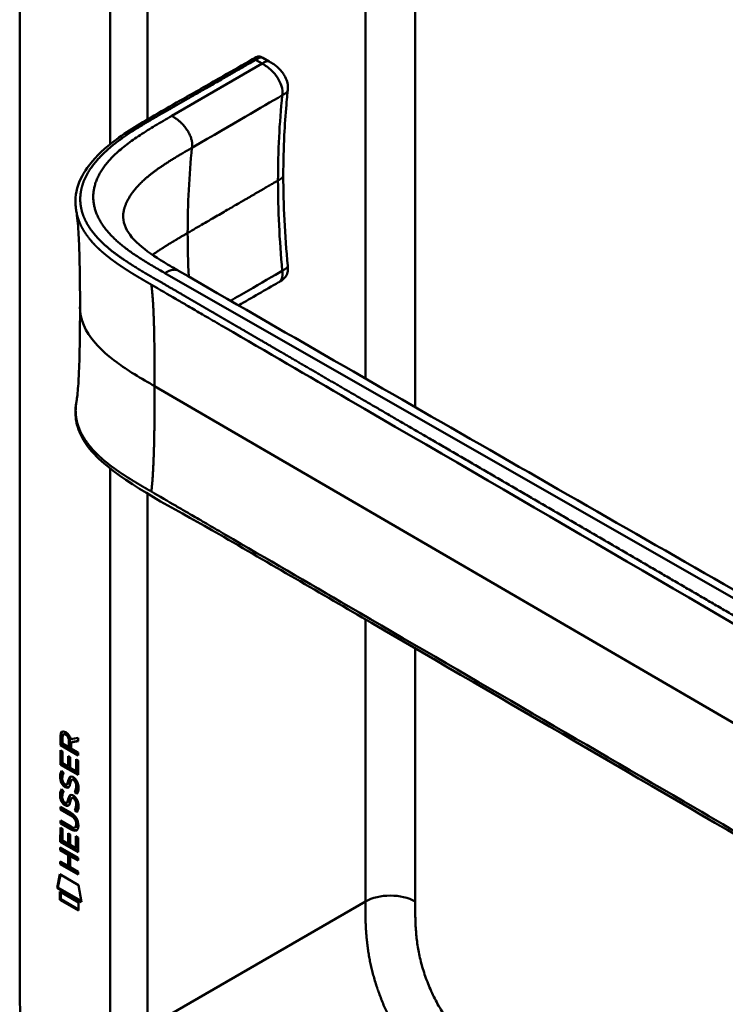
# Model space of a CAD drawing. Header units: millimetres. Extents: x 20 to 833, y 20 to 574.
# Tile 3 of 23: x 170 to 202, y 95 to 140. Entities that reach past the tile are written whole.
import ezdxf

# ---------------------------------------------------------------- set-up
doc = ezdxf.new("R2010")
doc.units = ezdxf.units.MM
doc.header["$LTSCALE"] = 2
doc.layers.add('Sichtbare Kanten(DIN)', color=7, linetype='Continuous', lineweight=50)
doc.layers.add('Sichtbare tangentiale Kanten(DIN)', color=7, linetype='Continuous', lineweight=50)

msp = doc.modelspace()

# ---------------------------------------------------------------- linework, layer by layer
at = {"layer": 'Sichtbare Kanten(DIN)'}
for p, q in [((170.006, 96.487), (170.006, 159.009)), ((181.053, 138.497), (181.334, 138.335)), ((181.334, 138.335), (181.334, 138.335)), ((182.178, 137.024), (182.178, 137.024)), ((181.977, 133.152), (181.977, 133.152)), ((181.762, 128.298), (181.762, 128.298)), ((178.775, 126.563), (178.775, 126.563)), ((171.854, 107.272), (171.855, 107.701)), ((171.855, 107.701), (171.897, 107.725)), ((171.897, 107.297), (171.897, 107.725)), ((171.953, 107.63), (171.953, 107.34)), ((171.998, 107.755), (172.041, 107.78)), ((172.241, 107.173), (172.241, 107.463)), ((172.283, 107.198), (172.284, 107.488)), ((172.325, 107.533), (172.663, 107.595)), ((172.663, 107.454), (172.34, 107.394)), ((172.34, 107.394), (172.383, 107.418)), ((172.34, 107.394), (172.34, 107.116)), ((172.663, 107.47), (172.383, 107.418)), ((172.663, 107.595), (172.663, 107.454)), ((171.854, 107.272), (171.897, 107.297)), ((172.663, 106.805), (171.854, 107.272)), ((171.854, 106.381), (171.854, 107.035)), ((171.854, 107.035), (171.953, 106.978)), ((171.896, 106.405), (171.896, 107.011)), ((172.663, 106.854), (171.897, 107.297)), ((171.953, 106.978), (171.952, 106.447)), ((171.953, 107.34), (172.241, 107.173)), ((172.241, 107.173), (172.283, 107.198)), ((172.34, 107.116), (172.663, 106.929)), ((172.663, 106.929), (172.663, 106.805)), ((172.205, 106.301), (172.206, 106.773)), ((172.206, 106.773), (172.304, 106.716)), ((172.248, 106.325), (172.248, 106.749)), ((172.304, 106.716), (172.304, 106.244)), ((172.564, 106.094), (172.564, 106.631)), ((172.564, 106.631), (172.663, 106.574)), ((172.606, 106.118), (172.606, 106.607)), ((172.663, 106.574), (172.662, 105.913)), ((171.854, 106.381), (171.896, 106.405)), ((172.662, 105.913), (171.854, 106.381)), ((172.662, 105.962), (171.896, 106.405)), ((171.902, 106.1), (171.998, 106.012)), ((171.952, 106.447), (172.205, 106.301)), ((172.205, 106.301), (172.248, 106.325)), ((172.304, 106.244), (172.564, 106.094)), ((172.564, 106.094), (172.606, 106.118)), ((171.958, 105.633), (171.96, 105.626)), ((172.374, 105.698), (172.416, 105.723)), ((172.448, 105.686), (172.444, 105.688)), ((172.448, 105.686), (172.49, 105.711)), ((172.49, 105.711), (172.487, 105.713)), ((171.902, 105.269), (171.997, 105.181)), ((172.14, 105.479), (172.182, 105.504)), ((172.142, 105.481), (172.185, 105.506)), ((172.151, 105.49), (172.154, 105.493)), ((172.194, 105.514), (172.197, 105.518)), ((172.502, 105.138), (172.544, 105.162)), ((171.957, 104.802), (171.959, 104.795)), ((172.193, 104.683), (172.196, 104.687)), ((172.373, 104.867), (172.416, 104.891)), ((172.447, 104.855), (172.444, 104.857)), ((172.447, 104.855), (172.49, 104.879)), ((172.49, 104.879), (172.486, 104.881)), ((171.852, 104.348), (171.852, 104.471)), ((171.852, 104.471), (172.318, 104.202)), ((171.852, 104.348), (171.895, 104.372)), ((172.324, 104.075), (171.852, 104.348)), ((171.895, 104.372), (171.895, 104.446)), ((172.367, 104.099), (171.895, 104.372)), ((172.139, 104.648), (172.182, 104.673)), ((172.142, 104.65), (172.184, 104.674)), ((172.151, 104.658), (172.154, 104.662)), ((172.501, 104.307), (172.544, 104.331)), ((171.852, 103.716), (171.852, 103.839)), ((171.852, 103.839), (172.324, 103.566)), ((171.894, 103.741), (171.894, 103.815)), ((171.851, 102.875), (171.852, 103.53)), ((171.852, 103.716), (171.894, 103.741)), ((172.317, 103.447), (171.852, 103.716)), ((171.852, 103.53), (171.95, 103.473)), ((172.36, 103.472), (171.894, 103.741)), ((171.894, 102.9), (171.894, 103.505)), ((171.95, 103.473), (171.95, 102.942)), ((172.519, 103.526), (172.561, 103.55)), ((172.573, 103.675), (172.573, 103.678)), ((172.616, 103.699), (172.616, 103.702)), ((171.851, 102.875), (171.894, 102.9)), ((172.66, 102.457), (171.894, 102.9)), ((171.95, 102.942), (172.203, 102.795)), ((172.203, 102.795), (172.203, 103.268)), ((172.203, 103.268), (172.302, 103.211)), ((172.245, 102.82), (172.246, 103.243)), ((172.302, 103.211), (172.301, 102.738)), ((172.561, 102.588), (172.562, 103.126)), ((172.562, 103.126), (172.66, 103.069)), ((172.604, 102.613), (172.604, 103.101)), ((172.66, 103.069), (172.66, 102.408)), ((172.66, 102.408), (171.851, 102.875)), ((171.851, 102.494), (171.851, 102.617)), ((171.851, 102.617), (172.659, 102.149)), ((171.851, 102.494), (171.893, 102.518)), ((172.202, 102.29), (171.851, 102.494)), ((171.893, 102.518), (171.893, 102.592)), ((172.245, 102.315), (171.893, 102.518)), ((172.203, 102.795), (172.245, 102.82)), ((172.301, 102.738), (172.561, 102.588)), ((172.561, 102.588), (172.604, 102.613)), ((172.202, 102.29), (172.245, 102.315)), ((172.202, 101.782), (172.202, 102.29)), ((172.244, 101.806), (172.245, 102.315)), ((172.303, 102.232), (172.345, 102.256)), ((172.303, 102.232), (172.303, 101.723)), ((172.659, 102.026), (172.303, 102.232)), ((172.659, 102.075), (172.345, 102.256)), ((172.659, 102.149), (172.659, 102.026)), ((171.85, 101.862), (171.85, 101.985)), ((171.85, 101.985), (172.202, 101.782)), ((171.85, 101.862), (171.893, 101.886)), ((172.659, 101.394), (171.85, 101.862)), ((171.893, 101.886), (171.893, 101.961)), ((172.659, 101.443), (171.893, 101.886)), ((172.202, 101.782), (172.244, 101.806)), ((172.303, 101.723), (172.659, 101.517)), ((171.7, 100.78), (171.83, 101.402)), ((171.742, 100.805), (171.863, 101.383)), ((171.83, 101.402), (172.68, 100.91)), ((172.659, 101.517), (172.659, 101.394)), ((171.7, 100.78), (171.742, 100.805)), ((172.807, 100.14), (171.7, 100.78)), ((172.798, 100.194), (171.742, 100.805)), ((172.68, 100.91), (172.807, 100.14)), ((171.83, 100.239), (171.83, 100.612)), ((171.83, 100.612), (172.678, 100.122)), ((171.83, 100.239), (171.872, 100.264)), ((172.677, 99.749), (171.83, 100.239)), ((171.872, 100.264), (171.872, 100.587)), ((172.677, 99.798), (171.872, 100.264)), ((172.678, 100.122), (172.677, 99.749))]:
    msp.add_line(p, q, dxfattribs=at)
for centre, major_axis, ratio, start_param, end_param in [((171.893, 107.386), (-0.033, -0.522), 0.855294, 1.909162, 2.739969), ((172.287, 107.185), (-0.285, 0.572), 0.301873, 5.854438, 6.827182), ((172.329, 107.209), (-0.285, 0.572), 0.301873, 5.854438, 6.301654), ((172.316, 106.442), (0.278, 0.917), 0.281235, 2.669751, 2.730711), ((172.169, 105.771), (0.059, 0.299), 0.72217, 2.211263, 2.671556), ((172.261, 105.243), (0.145, 0.462), 0.615043, 5.609575, 6.130963), ((172.304, 105.268), (0.145, 0.462), 0.615043, 5.609575, 6.130963), ((172.135, 105.507), (0.0248, 0.0325), 0.583914, 4.30859, 4.616668), ((172.177, 105.532), (0.0248, 0.0325), 0.583914, 4.30859, 4.616668), ((172.34, 105.678), (-0.304, -0.982), 0.270347, 5.832144, 5.891285), ((172.17, 104.941), (-0.062, -0.301), 0.723088, 5.361516, 5.819347), ((172.176, 104.7), (-0.0248, -0.0325), 0.583914, 1.166997, 1.475075), ((172.261, 104.412), (-0.145, -0.462), 0.615351, 2.467235, 2.988928), ((172.303, 104.437), (-0.145, -0.462), 0.615351, 2.467235, 2.988928), ((172.134, 104.676), (-0.0248, -0.0325), 0.583914, 1.166997, 1.475075), ((171.237, 103.299), (1.39, 0.562), 0.642557, 6.029314, 6.747778), ((171.238, 105.599), (1.354, -2.201), 0.216413, 5.902022, 6.620361), ((165.945, 113.98), (6.576, -10.453), 0.079405, 6.133619, 6.408552), ((171.281, 105.624), (1.354, -2.201), 0.216413, 5.902022, 6.233391), ((165.988, 114.004), (6.576, -10.453), 0.079405, 6.280171, 6.408552)]:
    msp.add_ellipse(centre, major_axis=major_axis, ratio=ratio, start_param=start_param, end_param=end_param, dxfattribs=at)
for points, knots in [([(177.47, 136.653), (178.062, 136.992), (178.653, 137.33), (179.688, 137.925), (180.128, 138.169), (180.614, 138.458), (180.656, 138.483), (180.739, 138.524), (180.78, 138.542), (180.839, 138.553), (180.852, 138.555), (180.879, 138.556), (180.892, 138.556), (180.915, 138.553), (180.926, 138.551), (180.957, 138.544), (180.976, 138.537), (181.004, 138.524), (181.014, 138.519), (181.032, 138.509), (181.041, 138.504), (181.049, 138.5)], [0, 0, 0, 0, 0.625, 0.625, 1.093751, 1.093751, 1.137709, 1.137709, 1.177508, 1.177508, 1.189463, 1.189463, 1.19958, 1.19958, 1.208245, 1.208245, 1.223058, 1.223058, 1.231758, 1.231758, 1.240094, 1.240094, 1.240094, 1.240094]), ([(181.334, 138.335), (181.401, 138.296), (181.476, 138.254), (181.646, 138.135), (181.743, 138.052), (181.878, 137.904), (181.923, 137.849), (181.999, 137.741), (182.032, 137.689), (182.11, 137.542), (182.149, 137.441), (182.186, 137.26), (182.19, 137.177), (182.184, 137.075), (182.181, 137.048), (182.178, 137.024)], [0, 0, 0, 0, 0.0728477, 0.0728477, 0.1735958, 0.1735958, 0.2277228, 0.2277228, 0.2733175, 0.2733175, 0.3525768, 0.3525768, 0.4180016, 0.4180016, 0.4421266, 0.4421266, 0.4421266, 0.4421266]), ([(182.178, 137.024), (182.177, 137.008), (182.175, 136.99), (182.168, 136.923), (182.162, 136.873), (182.142, 136.672), (182.128, 136.52), (182.074, 135.91), (182.043, 135.447), (181.992, 134.379), (181.977, 133.77), (181.977, 133.152)], [0, 0, 0, 0, 0.016447, 0.016447, 0.065766, 0.065766, 0.213728, 0.213728, 0.657695, 0.657695, 1.226062, 1.226062, 1.226062, 1.226062]), ([(172.582, 131.499), (172.581, 131.499), (172.581, 131.5), (172.581, 131.501), (172.581, 131.501), (172.581, 131.502), (172.581, 131.503), (172.581, 131.504), (172.58, 131.505), (172.58, 131.506), (172.58, 131.507), (172.58, 131.51), (172.579, 131.511), (172.579, 131.515), (172.578, 131.517), (172.577, 131.524), (172.576, 131.528), (172.574, 131.542), (172.572, 131.552), (172.567, 131.587), (172.563, 131.611), (172.55, 131.707), (172.544, 131.775), (172.531, 132.045), (172.548, 132.239), (172.666, 132.804), (172.836, 133.166), (173.358, 133.905), (173.742, 134.279), (174.756, 135.076), (175.43, 135.482), (176.565, 136.136), (177.018, 136.394), (177.47, 136.653)], [0, 0, 0, 0, 0.000811, 0.000811, 0.001164, 0.001164, 0.001725, 0.001725, 0.002287, 0.002287, 0.00301, 0.00301, 0.00411, 0.00411, 0.006037, 0.006037, 0.009935, 0.009935, 0.019181, 0.019181, 0.045528, 0.045528, 0.124539, 0.124539, 0.362119, 0.362119, 0.828618, 0.828618, 1.381321, 1.381321, 2.105986, 2.105986, 2.583323, 2.583323, 2.583323, 2.583323]), ([(172.746, 127.178), (172.746, 127.949), (172.74, 128.723), (172.709, 129.856), (172.695, 130.232), (172.662, 130.765), (172.649, 130.94), (172.618, 131.261), (172.598, 131.409), (172.582, 131.499)], [0, 0, 0, 0, 0.721462, 0.721462, 1.084282, 1.084282, 1.269036, 1.269036, 1.460353, 1.460353, 1.460353, 1.460353]), ([(174.71, 131.429), (174.71, 131.429), (174.71, 131.428), (174.71, 131.426), (174.71, 131.423), (174.708, 131.409), (174.707, 131.396), (174.703, 131.341), (174.703, 131.292), (174.714, 131.093), (174.753, 130.933), (174.954, 130.486), (175.2, 130.195), (175.878, 129.636), (176.289, 129.371), (176.885, 129.017), (177.051, 128.921), (177.218, 128.824)], [0.012074, 0.012074, 0.012074, 0.012074, 0.016639, 0.016639, 0.029748, 0.029748, 0.061163, 0.061163, 0.154085, 0.154085, 0.433461, 0.433461, 0.961128, 0.961128, 1.437945, 1.437945, 1.615568, 1.615568, 1.615568, 1.615568]), ([(182.179, 129.049), (182.184, 128.991), (182.189, 128.929), (182.184, 128.787), (182.168, 128.707), (182.118, 128.602), (182.1, 128.572), (182.061, 128.52), (182.042, 128.498), (182.003, 128.46), (181.983, 128.442), (181.945, 128.412), (181.927, 128.399), (181.892, 128.375), (181.876, 128.365), (181.832, 128.338), (181.805, 128.322), (181.775, 128.305), (181.768, 128.302), (181.762, 128.298)], [0.000002, 0.000002, 0.000002, 0.000002, 0.051039, 0.051039, 0.1177778, 0.1177778, 0.1468662, 0.1468662, 0.1694901, 0.1694901, 0.1892221, 0.1892221, 0.206227, 0.206227, 0.2207159, 0.2207159, 0.2459538, 0.2459538, 0.2531036, 0.2531036, 0.2531036, 0.2531036]), ([(177.218, 128.824), (186.611, 123.391), (196.071, 117.969), (206.577, 111.953), (207.616, 111.357), (208.656, 110.762)], [0, 0, 0, 0, 10.000141, 10.000141, 11.098049, 11.098049, 11.098049, 11.098049]), ([(172.582, 122.856), (172.592, 122.912), (172.604, 122.994), (172.629, 123.202), (172.642, 123.337), (172.676, 123.761), (172.691, 124.07), (172.738, 125.287), (172.746, 126.236), (172.746, 127.178)], [0, 0, 0, 0, 0.122295, 0.122295, 0.275228, 0.275228, 0.580876, 0.580876, 1.461016, 1.461016, 1.461016, 1.461016]), ([(214.475, 96.348), (213.084, 96.986), (211.874, 97.745), (208.572, 99.669), (206.519, 100.864), (198.306, 105.646), (192.147, 109.233), (183.678, 114.165), (181.368, 115.51), (177.326, 117.864), (175.415, 118.788), (173.63, 120.231), (173.326, 120.531), (172.914, 121.087), (172.775, 121.338), (172.605, 121.806), (172.558, 122.022), (172.537, 122.344), (172.536, 122.446), (172.548, 122.629), (172.557, 122.707), (172.573, 122.806), (172.575, 122.815), (172.577, 122.829), (172.578, 122.833), (172.579, 122.841), (172.58, 122.843), (172.58, 122.847), (172.581, 122.849), (172.581, 122.851), (172.581, 122.852), (172.581, 122.852), (172.581, 122.853), (172.581, 122.854), (172.582, 122.854), (172.582, 122.855), (172.582, 122.856), (172.582, 122.856)], [0, 0, 0, 0, 1.330879, 1.330879, 3.517902, 3.517902, 10.078968, 10.078968, 12.539368, 12.539368, 14.385097, 14.385097, 14.827131, 14.827131, 15.157869, 15.157869, 15.425993, 15.425993, 15.548214, 15.548214, 15.639932, 15.639932, 15.648432, 15.648432, 15.652584, 15.652584, 15.654666, 15.654666, 15.655832, 15.655832, 15.656235, 15.656235, 15.656577, 15.656577, 15.657146, 15.657146, 15.657775, 15.657775, 15.657775, 15.657775]), ([(172.573, 103.678), (172.573, 103.693), (172.573, 103.709), (172.568, 103.756), (172.562, 103.788), (172.541, 103.849), (172.528, 103.877), (172.494, 103.931), (172.474, 103.956), (172.412, 104.018), (172.367, 104.05), (172.324, 104.075)], [0, 0, 0, 0, 0.0140042, 0.0140042, 0.0408947, 0.0408947, 0.0643904, 0.0643904, 0.0888755, 0.0888755, 0.1341356, 0.1341356, 0.1341356, 0.1341356]), ([(172.616, 103.702), (172.616, 103.718), (172.615, 103.733), (172.611, 103.78), (172.604, 103.812), (172.583, 103.874), (172.57, 103.901), (172.536, 103.956), (172.516, 103.98), (172.455, 104.043), (172.409, 104.075), (172.367, 104.099)], [0, 0, 0, 0, 0.0140042, 0.0140042, 0.0408947, 0.0408947, 0.0643904, 0.0643904, 0.0888755, 0.0888755, 0.1341356, 0.1341356, 0.1341356, 0.1341356]), ([(170.006, 96.487), (170.006, 96.302), (170.006, 95.929), (170.016, 95.449), (170.04, 94.959), (170.071, 94.557), (170.13, 94.041), (170.195, 93.619), (170.299, 93.079), (170.403, 92.639), (170.56, 92.081), (170.706, 91.629), (170.915, 91.06), (171.103, 90.603), (171.363, 90.033), (171.59, 89.58), (171.897, 89.021), (172.159, 88.58), (172.506, 88.043), (172.799, 87.624), (173.18, 87.119), (173.496, 86.73), (173.903, 86.265), (174.236, 85.912), (174.66, 85.495), (175.004, 85.182), (175.437, 84.816), (175.785, 84.543), (176.221, 84.225), (176.569, 83.989), (177.001, 83.713), (177.43, 83.454), (177.768, 83.258), (177.937, 83.161)], [0.0000022, 0.0000022, 0.0000022, 0.0000022, 0.0416666, 0.0833331, 0.1041664, 0.145833, 0.1666663, 0.2083328, 0.2291661, 0.2708327, 0.291666, 0.3333326, 0.3541658, 0.3958324, 0.4166657, 0.4583323, 0.4791656, 0.5208321, 0.5416654, 0.583332, 0.6041653, 0.6458318, 0.6666651, 0.7083317, 0.729165, 0.7708315, 0.7916648, 0.8333314, 0.8541647, 0.8958313, 0.9166645, 0.9583311, 0.9999977, 0.9999977, 0.9999977, 0.9999977])]:
    msp.add_open_spline(points, degree=3, knots=knots, dxfattribs=at)
for points in [[(181.051, 138.498), (181.051, 138.498), (181.052, 138.498), (181.053, 138.497)], [(181.977, 133.152), (181.977, 131.821), (182.051, 130.44), (182.179, 129.049)], [(181.762, 128.298), (181.157, 127.948), (180.552, 127.597), (179.949, 127.246)], [(171.855, 107.701), (171.859, 107.843), (171.924, 107.956), (172.098, 107.856)], [(171.897, 107.725), (171.899, 107.794), (171.915, 107.855), (171.951, 107.89)], [(172.241, 107.463), (172.241, 107.552), (172.217, 107.673), (172.099, 107.741)], [(172.284, 107.488), (172.284, 107.577), (172.259, 107.697), (172.142, 107.765)], [(171.845, 105.912), (171.85, 105.955), (171.862, 106.016), (171.882, 106.061)], [(171.882, 106.061), (171.888, 106.074), (171.902, 106.1), (171.902, 106.1)], [(171.888, 105.937), (171.893, 105.978), (171.904, 106.037), (171.923, 106.081)], [(171.867, 105.638), (171.842, 105.731), (171.833, 105.812), (171.845, 105.912)], [(172.025, 105.396), (171.962, 105.443), (171.897, 105.528), (171.867, 105.638)], [(171.91, 105.662), (171.884, 105.755), (171.876, 105.836), (171.888, 105.937)], [(172.068, 105.42), (172.005, 105.467), (171.94, 105.552), (171.91, 105.662)], [(171.954, 105.886), (171.936, 105.814), (171.934, 105.741), (171.951, 105.661)], [(171.998, 106.012), (171.998, 106.012), (171.964, 105.925), (171.954, 105.886)], [(172.154, 105.493), (172.174, 105.518), (172.19, 105.562), (172.205, 105.633)], [(172.197, 105.518), (172.216, 105.542), (172.232, 105.587), (172.248, 105.658)], [(172.205, 105.633), (172.229, 105.74), (172.258, 105.792), (172.298, 105.824)], [(172.248, 105.658), (172.269, 105.754), (172.295, 105.806), (172.329, 105.838)], [(172.298, 105.824), (172.324, 105.844), (172.361, 105.847), (172.412, 105.825)], [(172.315, 105.586), (172.313, 105.577), (172.302, 105.529), (172.301, 105.529)], [(172.368, 105.694), (172.348, 105.677), (172.331, 105.641), (172.315, 105.586)], [(172.444, 105.688), (172.41, 105.708), (172.389, 105.71), (172.368, 105.694)], [(172.412, 105.825), (172.493, 105.791), (172.573, 105.712), (172.628, 105.577)], [(172.487, 105.713), (172.456, 105.731), (172.436, 105.734), (172.416, 105.723)], [(172.605, 105.304), (172.624, 105.401), (172.624, 105.491), (172.594, 105.573)], [(172.628, 105.577), (172.659, 105.5), (172.674, 105.42), (172.674, 105.332)], [(171.845, 105.081), (171.85, 105.123), (171.861, 105.184), (171.882, 105.229)], [(171.882, 105.229), (171.887, 105.242), (171.902, 105.269), (171.902, 105.269)], [(171.887, 105.105), (171.892, 105.147), (171.903, 105.205), (171.922, 105.25)], [(171.997, 105.181), (171.997, 105.181), (171.963, 105.094), (171.954, 105.054)], [(172.018, 105.523), (172.059, 105.48), (172.113, 105.461), (172.142, 105.481)], [(172.069, 105.366), (172.041, 105.383), (172.035, 105.389), (172.025, 105.396)], [(172.112, 105.391), (172.083, 105.408), (172.077, 105.413), (172.068, 105.42)], [(172.247, 105.383), (172.214, 105.333), (172.159, 105.313), (172.069, 105.366)], [(172.23, 105.362), (172.2, 105.354), (172.161, 105.362), (172.112, 105.391)], [(172.182, 105.504), (172.183, 105.504), (172.184, 105.505), (172.185, 105.506)], [(172.301, 105.529), (172.286, 105.459), (172.268, 105.415), (172.247, 105.383)], [(172.502, 105.138), (172.502, 105.138), (172.546, 105.196), (172.562, 105.279)], [(172.606, 105.049), (172.601, 105.054), (172.502, 105.138), (172.502, 105.138)], [(172.544, 105.162), (172.544, 105.163), (172.588, 105.22), (172.605, 105.304)], [(172.629, 105.091), (172.599, 105.117), (172.544, 105.162), (172.544, 105.162)], [(172.562, 105.279), (172.582, 105.377), (172.582, 105.467), (172.552, 105.549)], [(172.67, 105.247), (172.661, 105.144), (172.617, 105.062), (172.606, 105.049)], [(172.674, 105.332), (172.674, 105.304), (172.672, 105.277), (172.67, 105.247)], [(171.867, 104.806), (171.841, 104.9), (171.833, 104.98), (171.845, 105.081)], [(172.025, 104.564), (171.962, 104.612), (171.897, 104.697), (171.867, 104.806)], [(171.909, 104.831), (171.883, 104.924), (171.875, 105.005), (171.887, 105.105)], [(172.067, 104.589), (172.004, 104.636), (171.939, 104.721), (171.909, 104.831)], [(171.954, 105.054), (171.935, 104.982), (171.934, 104.91), (171.95, 104.83)], [(172.017, 104.692), (172.059, 104.649), (172.112, 104.629), (172.142, 104.65)], [(172.154, 104.662), (172.173, 104.687), (172.189, 104.731), (172.205, 104.802)], [(172.196, 104.687), (172.216, 104.711), (172.232, 104.755), (172.247, 104.826)], [(172.205, 104.802), (172.229, 104.908), (172.257, 104.961), (172.297, 104.992)], [(172.301, 104.697), (172.285, 104.628), (172.268, 104.584), (172.246, 104.551)], [(172.247, 104.826), (172.269, 104.922), (172.294, 104.974), (172.329, 105.007)], [(172.297, 104.992), (172.324, 105.013), (172.36, 105.015), (172.411, 104.994)], [(172.315, 104.754), (172.312, 104.746), (172.301, 104.698), (172.301, 104.697)], [(172.367, 104.863), (172.347, 104.845), (172.33, 104.81), (172.315, 104.754)], [(172.444, 104.857), (172.409, 104.877), (172.388, 104.878), (172.367, 104.863)], [(172.411, 104.994), (172.493, 104.959), (172.573, 104.881), (172.627, 104.746)], [(172.486, 104.881), (172.455, 104.899), (172.435, 104.902), (172.416, 104.891)], [(172.562, 104.448), (172.581, 104.545), (172.581, 104.635), (172.551, 104.717)], [(172.604, 104.472), (172.624, 104.57), (172.624, 104.66), (172.594, 104.742)], [(172.627, 104.746), (172.658, 104.669), (172.674, 104.588), (172.674, 104.5)], [(172.069, 104.535), (172.04, 104.552), (172.034, 104.557), (172.025, 104.564)], [(172.111, 104.559), (172.083, 104.576), (172.077, 104.582), (172.067, 104.589)], [(172.246, 104.551), (172.214, 104.502), (172.158, 104.482), (172.069, 104.535)], [(172.23, 104.531), (172.199, 104.523), (172.16, 104.53), (172.111, 104.559)], [(172.182, 104.673), (172.182, 104.673), (172.183, 104.674), (172.184, 104.674)], [(172.501, 104.307), (172.501, 104.307), (172.545, 104.364), (172.562, 104.448)], [(172.606, 104.218), (172.6, 104.223), (172.501, 104.307), (172.501, 104.307)], [(172.544, 104.331), (172.544, 104.331), (172.588, 104.389), (172.604, 104.472)], [(172.628, 104.259), (172.598, 104.285), (172.544, 104.331), (172.544, 104.331)], [(172.669, 104.416), (172.661, 104.313), (172.616, 104.231), (172.606, 104.218)], [(172.674, 104.5), (172.674, 104.473), (172.672, 104.446), (172.669, 104.416)]]:
    msp.add_open_spline(points, degree=3, dxfattribs=at)
msp.add_rational_spline([(172.582, 122.856), (172.582, 122.856), (172.582, 122.856), (172.582, 122.856)], [0.999508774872, 0.999508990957, 0.999509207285, 0.999509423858], degree=3, dxfattribs=at)
at = {"layer": 'Sichtbare tangentiale Kanten(DIN)'}
for p, q in [((185.704, 157.144), (185.704, 123.928)), ((175.804, 135.696), (175.804, 156.314)), ((187.967, 155.838), (187.967, 122.626)), ((181.012, 138.238), (176.909, 135.855)), ((180.721, 138.406), (181.012, 138.238)), ((181.931, 136.794), (181.931, 136.793)), ((174.107, 134.417), (174.107, 134.417)), ((174.107, 129.79), (174.107, 129.79)), ((175.31, 128.958), (175.31, 128.958)), ((176.601, 128.719), (176.603, 128.718)), ((176.603, 128.718), (208.13, 110.674)), ((181.931, 128.821), (181.931, 128.823)), ((178.41, 126.776), (178.41, 126.776)), ((212.035, 102.671), (176.135, 123.576)), ((185.704, 122.897), (185.704, 122.897)), ((187.967, 121.58), (187.967, 121.58)), ((175.804, 94.446), (175.804, 118.699)), ((185.704, 112.985), (185.704, 100.162)), ((187.967, 111.667), (187.967, 100.162)), ((172.099, 107.741), (172.142, 107.765)), ((172.241, 107.463), (172.284, 107.488)), ((171.882, 106.061), (171.921, 106.083)), ((171.845, 105.912), (171.888, 105.937)), ((171.867, 105.638), (171.91, 105.662)), ((172.205, 105.633), (172.248, 105.658)), ((172.298, 105.824), (172.317, 105.835)), ((172.444, 105.688), (172.487, 105.713)), ((172.552, 105.549), (172.594, 105.573)), ((171.882, 105.229), (171.92, 105.252)), ((172.025, 105.396), (172.068, 105.42)), ((172.069, 105.366), (172.112, 105.391)), ((172.151, 105.49), (172.194, 105.514)), ((172.154, 105.493), (172.197, 105.518)), ((172.562, 105.279), (172.605, 105.304)), ((171.845, 105.081), (171.887, 105.105)), ((171.867, 104.806), (171.909, 104.831)), ((172.151, 104.658), (172.193, 104.683)), ((172.154, 104.662), (172.196, 104.687)), ((172.205, 104.802), (172.247, 104.826)), ((172.297, 104.992), (172.317, 105.003)), ((172.444, 104.857), (172.486, 104.881)), ((172.551, 104.717), (172.594, 104.742)), ((172.025, 104.564), (172.067, 104.589)), ((172.069, 104.535), (172.111, 104.559)), ((172.562, 104.448), (172.604, 104.472)), ((172.324, 104.075), (172.367, 104.099)), ((172.317, 103.447), (172.36, 103.472)), ((172.573, 103.678), (172.616, 103.702)), ((172.573, 103.675), (172.616, 103.699)), ((175.804, 94.446), (185.704, 100.162))]:
    msp.add_line(p, q, dxfattribs=at)
for major_axis, start_param, end_param in [((-21.528, 37.287), 0.671758, 0.785395), ((21.528, -37.287), 3.926988, 3.982598)]:
    msp.add_ellipse((208.078, 112.96), major_axis=major_axis, ratio=0.57735, start_param=start_param, end_param=end_param, dxfattribs=at)
for points, degree in [([(222.321, 136.409), (208.658, 144.298), (194.994, 152.186), (181.331, 160.075)], 3), ([(174.107, 156.314), (174.107, 149.065), (174.107, 141.815), (174.107, 134.566)], 3), ([(181.012, 138.238), (181.148, 138.316), (181.267, 138.372), (181.334, 138.335)], 3), ([(182.178, 137.024), (182.173, 136.976), (182.142, 136.929), (182.085, 136.883), (182.01, 136.84), (181.931, 136.794)], 5), ([(177.47, 136.653), (177.486, 136.662), (177.508, 136.661), (177.535, 136.651), (177.566, 136.633), (177.598, 136.614)], 5), ([(177.83, 134.411), (179.784, 135.549), (180.941, 136.222), (181.931, 136.794)], 3), ([(176.909, 135.855), (174.373, 134.383), (172.348, 133.207), (172.574, 131.024), (174.491, 129.926), (176.601, 128.719)], 5), ([(177.83, 134.411), (177.855, 134.655), (177.884, 134.909), (177.504, 135.511), (177.196, 135.689), (176.909, 135.855)], 5), ([(174.71, 131.425), (174.803, 132.049), (175.189, 132.677), (175.877, 133.274), (176.806, 133.815), (177.83, 134.411)], 5), ([(181.735, 132.921), (181.815, 132.968), (181.892, 133.012), (181.949, 133.058), (181.977, 133.105), (181.977, 133.152)], 5), ([(176.037, 129.545), (176.316, 129.743), (176.619, 129.94), (176.943, 130.136), (177.283, 130.334), (177.633, 130.538)], 5), ([(176.603, 128.718), (176.727, 128.79), (176.856, 128.864), (176.995, 128.897), (177.12, 128.881), (177.218, 128.824)], 5), ([(182.179, 129.049), (182.182, 129.007), (182.156, 128.964), (182.098, 128.918), (182.016, 128.871), (181.931, 128.821)], 5), ([(175.984, 128.189), (176.062, 127.65), (176.103, 126.856), (176.124, 125.84), (176.135, 124.711), (176.135, 123.576)], 5), ([(175.984, 118.789), (176.062, 119.419), (176.103, 120.26), (176.124, 121.301), (176.135, 122.442), (176.135, 123.576)], 5), ([(174.107, 119.847), (174.107, 111.38), (174.107, 102.913), (174.107, 94.446)], 3), ([(187.967, 100.162), (187.342, 100.522), (186.329, 100.522), (185.704, 100.162)], 3), ([(185.704, 100.162), (185.704, 97.868), (185.704, 95.657), (187.942, 91.922), (189.969, 90.747), (192.073, 89.533)], 5)]:
    msp.add_open_spline(points, degree=degree, dxfattribs=at)
for points, degree, knots in [([(177.598, 136.614), (177.679, 136.66), (177.759, 136.705), (177.922, 136.799), (178.006, 136.847), (178.176, 136.944), (178.262, 136.994), (178.436, 137.093), (178.525, 137.144), (178.705, 137.248), (178.797, 137.3), (178.981, 137.406), (179.074, 137.459), (179.259, 137.565), (179.351, 137.618), (179.487, 137.696), (179.531, 137.722), (179.62, 137.773), (179.665, 137.798), (179.796, 137.874), (179.881, 137.923), (180.05, 138.019), (180.133, 138.067), (180.298, 138.162), (180.379, 138.209), (180.546, 138.305), (180.629, 138.353), (180.716, 138.403), (180.718, 138.404), (180.72, 138.406)], 3, [0, 0, 0, 0, 0.088774, 0.088774, 0.1812, 0.1812, 0.273625, 0.273625, 0.366051, 0.366051, 0.458477, 0.458477, 0.550903, 0.550903, 0.643329, 0.643329, 0.689541, 0.689541, 0.735754, 0.735754, 0.82818, 0.82818, 0.920606, 0.920606, 1.013032, 1.013032, 1.105458, 1.105458, 1.107976, 1.107976, 1.107976, 1.107976]), ([(180.721, 138.406), (180.772, 138.435), (180.826, 138.467), (180.942, 138.513), (181.003, 138.524), (181.049, 138.499), (181.05, 138.499), (181.051, 138.498)], 3, [0, 0, 0, 0, 0.0562096, 0.0562096, 0.1149373, 0.1149373, 0.1159815, 0.1159815, 0.1159815, 0.1159815]), ([(181.931, 136.794), (181.943, 136.923), (181.945, 137.07), (181.881, 137.252), (181.804, 137.472), (181.637, 137.729), (181.448, 137.917), (181.304, 138.06), (181.153, 138.156), (181.012, 138.238)], 3, [0, 0, 0, 0, 0.318536, 0.318536, 0.318536, 0.70559, 0.70559, 0.70559, 1, 1, 1, 1]), ([(214.607, 106.184), (214.607, 106.184), (214.603, 106.186), (214.531, 106.219), (214.392, 106.284), (214.183, 106.384), (213.914, 106.517), (213.592, 106.685), (213.277, 106.855), (212.964, 107.029), (212.651, 107.206), (211.954, 107.611), (210.87, 108.243), (209.4, 109.098), (207.544, 110.18), (205.299, 111.486), (203.055, 112.793), (200.812, 114.1), (198.568, 115.406), (196.325, 116.713), (194.081, 118.019), (191.837, 119.326), (189.593, 120.633), (187.573, 121.809), (185.778, 122.854), (184.208, 123.768), (182.863, 124.552), (181.741, 125.205), (180.618, 125.859), (179.495, 126.513), (178.373, 127.166), (177.406, 127.729), (176.599, 128.2), (175.942, 128.581), (175.449, 128.872), (175.116, 129.076), (174.792, 129.285), (174.481, 129.499), (174.186, 129.721), (173.856, 129.995), (173.509, 130.33), (173.177, 130.733), (172.904, 131.207), (172.745, 131.749), (172.731, 132.298), (172.892, 132.964), (173.334, 133.723), (174.03, 134.411), (174.841, 135.002), (175.661, 135.504), (176.31, 135.876), (176.741, 136.123), (177.086, 136.32), (177.291, 136.438), (177.444, 136.525), (177.546, 136.584), (177.598, 136.614)], 5, [0, 0, 0, 0, 0, 0, 0.000053, 0.006056, 0.116047, 0.226038, 0.33603, 0.446021, 0.556012, 0.666003, 0.775995, 0.885986, 1.682703, 2.479419, 3.276135, 4.072852, 4.869568, 5.666285, 6.463001, 7.259718, 8.056434, 8.853151, 9.649867, 10.446583, 10.844942, 11.2433, 11.641658, 12.040016, 12.438375, 12.836733, 13.235091, 13.633449, 13.75616, 13.87887, 14.001581, 14.124292, 14.247002, 14.369713, 14.492424, 14.615134, 14.860555, 15.105977, 15.351398, 15.596819, 15.84224, 16.087662, 16.578504, 17.069347, 17.314768, 17.560189, 17.652615, 17.745041, 17.837467, 17.933544, 17.933544, 17.933544, 17.933544, 17.933544, 17.933544]), ([(181.931, 136.793), (181.931, 136.79), (181.931, 136.79), (181.93, 136.789), (181.8, 135.543), (181.735, 134.251), (181.735, 132.921)], 3, [-3.015859, -3.015859, -3.015859, -3.015859, -3.014661, -3.014661, -3.014661, -1.789448, -1.789448, -1.789448, -1.789448]), ([(181.931, 128.823), (181.931, 128.826), (181.931, 128.826), (181.93, 128.828), (181.8, 130.224), (181.735, 131.591), (181.735, 132.921)], 3, [-3.015859, -3.015859, -3.015859, -3.015859, -3.014661, -3.014661, -3.014661, -1.789448, -1.789448, -1.789448, -1.789448]), ([(179.582, 127.458), (179.714, 127.535), (179.846, 127.611), (179.977, 127.688), (180.538, 128.014), (181.077, 128.328), (181.625, 128.644), (181.726, 128.703), (181.828, 128.762), (181.931, 128.821)], 3, [0.4215993, 0.4215993, 0.4215993, 0.4215993, 0.5169559, 0.5169559, 0.5169559, 0.9246127, 0.9246127, 0.9246127, 1, 1, 1, 1]), ([(181.931, 128.821), (181.935, 128.776), (181.942, 128.691), (181.944, 128.569), (181.917, 128.453), (181.853, 128.364), (181.798, 128.32), (181.766, 128.3), (181.762, 128.298)], 5, [0, 0, 0, 0, 0, 0, 0.1666667, 0.3055556, 0.4444444, 0.4627074, 0.4627074, 0.4627074, 0.4627074, 0.4627074, 0.4627074]), ([(175.984, 128.189), (176.358, 127.971), (176.732, 127.753), (177.106, 127.535), (177.261, 127.445), (177.417, 127.354), (177.572, 127.264), (177.79, 127.137), (178.008, 127.01), (178.226, 126.883), (178.343, 126.815), (178.459, 126.747), (178.575, 126.68), (178.833, 126.53), (179.091, 126.379), (179.349, 126.229), (181.219, 125.14), (183.089, 124.051), (184.958, 122.962)], 3, [0, 0, 0, 0, 0.398412, 0.398412, 0.398412, 0.558361, 0.558361, 0.558361, 0.796365, 0.796365, 0.796365, 0.913785, 0.913785, 0.913785, 1.19486, 1.19486, 1.19486, 3.18679, 3.18679, 3.18679, 3.18679]), ([(176.135, 123.576), (175.834, 123.752), (175.532, 123.927), (175.22, 124.12), (174.909, 124.313), (174.646, 124.489), (174.431, 124.647), (173.999, 124.962), (173.691, 125.243), (173.441, 125.531), (172.976, 126.067), (172.744, 126.62), (172.744, 127.177)], 3, [0, 0, 0, 0, 0.240648, 0.240648, 0.240648, 0.481295, 0.481295, 0.481295, 0.96259, 0.96259, 0.96259, 1.859268, 1.859268, 1.859268, 1.859268]), ([(184.958, 122.962), (192.438, 118.607), (199.917, 114.252), (207.397, 109.896), (207.785, 109.67), (208.173, 109.444), (208.561, 109.218), (208.921, 109.009), (209.28, 108.799), (209.64, 108.59), (210.388, 108.154), (211.136, 107.719), (211.884, 107.283)], 3, [3.18679, 3.18679, 3.18679, 3.18679, 11.154099, 11.154099, 11.154099, 11.571149, 11.571149, 11.571149, 11.950756, 11.950756, 11.950756, 12.747463, 12.747463, 12.747463, 12.747463]), ([(175.984, 118.789), (176.358, 118.572), (176.732, 118.354), (177.106, 118.136), (177.26, 118.046), (177.415, 117.956), (177.57, 117.866), (177.789, 117.738), (178.008, 117.611), (178.226, 117.483), (178.342, 117.416), (178.458, 117.349), (178.574, 117.281), (178.832, 117.131), (179.09, 116.98), (179.349, 116.83), (181.219, 115.741), (183.089, 114.652), (184.958, 113.563)], 3, [0, 0, 0, 0, 0.398413, 0.398413, 0.398413, 0.557467, 0.557467, 0.557467, 0.796366, 0.796366, 0.796366, 0.913432, 0.913432, 0.913432, 1.194862, 1.194862, 1.194862, 3.186788, 3.186788, 3.186788, 3.186788]), ([(184.958, 113.563), (190.191, 110.516), (195.428, 107.467), (200.659, 104.421), (204.076, 102.43), (207.494, 100.441), (210.911, 98.45), (211.235, 98.262), (211.559, 98.073), (211.884, 97.884)], 3, [3.186788, 3.186788, 3.186788, 3.186788, 8.760538, 8.760538, 8.760538, 12.401919, 12.401919, 12.401919, 12.747459, 12.747459, 12.747459, 12.747459]), ([(187.967, 100.162), (187.967, 100.085), (187.967, 100.008), (187.967, 99.931), (187.967, 99.884), (187.967, 99.837), (187.967, 99.79), (187.968, 99.767), (187.968, 99.743), (187.968, 99.72), (187.968, 99.672), (187.969, 99.625), (187.97, 99.578), (187.97, 99.553), (187.97, 99.528), (187.971, 99.503), (187.971, 99.478), (187.972, 99.452), (187.973, 99.427), (187.974, 99.377), (187.975, 99.326), (187.977, 99.274), (187.981, 99.171), (187.985, 99.073), (187.991, 98.97), (187.991, 98.967), (187.992, 98.965), (187.992, 98.962), (188.005, 98.753), (188.023, 98.55), (188.05, 98.343), (188.051, 98.34), (188.051, 98.336), (188.052, 98.333), (188.079, 98.124), (188.116, 97.911), (188.162, 97.696), (188.163, 97.694), (188.163, 97.692), (188.163, 97.691), (188.211, 97.471), (188.27, 97.247), (188.34, 97.024), (188.41, 96.8), (188.493, 96.571), (188.586, 96.346), (188.679, 96.12), (188.784, 95.893), (188.898, 95.673), (189.012, 95.451), (189.138, 95.232), (189.27, 95.02), (189.402, 94.809), (189.543, 94.603), (189.69, 94.405), (189.837, 94.208), (189.99, 94.018), (190.148, 93.837), (190.306, 93.657), (190.47, 93.484), (190.636, 93.323), (190.637, 93.322), (190.637, 93.321), (190.638, 93.32), (190.802, 93.16), (190.971, 93.009), (191.14, 92.867), (191.141, 92.866), (191.143, 92.864), (191.144, 92.863), (191.311, 92.724), (191.478, 92.594), (191.648, 92.471), (191.65, 92.469), (191.653, 92.467), (191.655, 92.465), (191.823, 92.343), (191.989, 92.23), (192.164, 92.117), (192.166, 92.116), (192.168, 92.115), (192.17, 92.113), (192.256, 92.058), (192.339, 92.006), (192.424, 91.953), (192.512, 91.899), (192.599, 91.847), (192.686, 91.795), (192.859, 91.692), (193.032, 91.592), (193.204, 91.493)], 3, [0, 0, 0, 0, 0.070496, 0.070496, 0.070496, 0.11358, 0.11358, 0.11358, 0.135122, 0.135122, 0.135122, 0.178207, 0.178207, 0.178207, 0.201037, 0.201037, 0.201037, 0.223867, 0.223867, 0.223867, 0.269527, 0.269527, 0.269527, 0.358656, 0.358656, 0.358656, 0.360847, 0.360847, 0.360847, 0.54096, 0.54096, 0.54096, 0.543676, 0.543676, 0.543676, 0.725241, 0.725241, 0.725241, 0.726564, 0.726564, 0.726564, 0.911414, 0.911414, 0.911414, 1.098036, 1.098036, 1.098036, 1.285769, 1.285769, 1.285769, 1.473937, 1.473937, 1.473937, 1.661502, 1.661502, 1.661502, 1.848744, 1.848744, 1.848744, 2.035925, 2.035925, 2.035925, 2.037, 2.037, 2.037, 2.221918, 2.221918, 2.221918, 2.223552, 2.223552, 2.223552, 2.405518, 2.405518, 2.405518, 2.408299, 2.408299, 2.408299, 2.588187, 2.588187, 2.588187, 2.590323, 2.590323, 2.590323, 2.679492, 2.679492, 2.679492, 2.771165, 2.771165, 2.771165, 2.954084, 2.954084, 2.954084, 2.954084])]:
    msp.add_open_spline(points, degree=degree, knots=knots, dxfattribs=at)
msp.add_rational_spline([(181.735, 132.921), (180.784, 132.372), (179.689, 131.734), (177.633, 130.538)], [1.0000845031, 1.00068688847, 1.005519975, 1.0442970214], degree=3, dxfattribs=at)
for points, weights, knots in [([(172.582, 131.499), (172.613, 131.325), (172.665, 131.154), (172.739, 130.983), (172.817, 130.801), (172.92, 130.62), (173.047, 130.442), (173.17, 130.27), (173.316, 130.099), (173.485, 129.93), (173.543, 129.871), (173.604, 129.813), (173.667, 129.755), (173.692, 129.732), (173.718, 129.71), (173.743, 129.687), (173.832, 129.609), (173.925, 129.531), (174.024, 129.453), (174.119, 129.378), (174.218, 129.303), (174.324, 129.227), (174.423, 129.155), (174.528, 129.083), (174.639, 129.009), (174.741, 128.94), (174.85, 128.87), (174.966, 128.797), (175.069, 128.732), (175.181, 128.663), (175.301, 128.591), (175.403, 128.53), (175.515, 128.463), (175.643, 128.388), (175.725, 128.34), (175.82, 128.284), (175.984, 128.189)], [0.999862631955, 0.999347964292, 0.99939375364, 1, 0.999922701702, 0.999922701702, 1, 1.00094814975, 1.00094814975, 1, 1.00025925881, 1.00025925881, 1, 1.0000518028, 1.0000518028, 1, 1.00084824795, 1.00084824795, 1, 1.00131558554, 1.00131558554, 1, 1.00209490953, 1.00209490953, 1, 1.00365462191, 1.00365462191, 1, 1.00586740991, 1.00586740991, 1, 1.01725389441, 1.01725389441, 1, 1.18722739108, 1.18722739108, 1], [2.228301, 2.228301, 2.228301, 2.228301, 2.455209, 2.455209, 2.455209, 2.702233, 2.702233, 2.702233, 2.949842, 2.949842, 2.949842, 3.038335, 3.038335, 3.038335, 3.073317, 3.073317, 3.073317, 3.196611, 3.196611, 3.196611, 3.319758, 3.319758, 3.319758, 3.442741, 3.442741, 3.442741, 3.56554, 3.56554, 3.56554, 3.688179, 3.688179, 3.688179, 3.810653, 3.810653, 3.810653, 3.931901, 3.931901, 3.931901, 3.931901]), ([(172.582, 122.856), (172.573, 122.806), (172.566, 122.757), (172.56, 122.707), (172.558, 122.681), (172.555, 122.656), (172.553, 122.63), (172.541, 122.466), (172.548, 122.303), (172.574, 122.14), (172.604, 121.953), (172.659, 121.767), (172.739, 121.582), (172.817, 121.4), (172.92, 121.22), (173.047, 121.042), (173.17, 120.87), (173.316, 120.699), (173.485, 120.53), (173.543, 120.472), (173.604, 120.413), (173.668, 120.355), (173.693, 120.332), (173.718, 120.31), (173.743, 120.287), (173.831, 120.209), (173.925, 120.132), (174.024, 120.053), (174.118, 119.979), (174.218, 119.904), (174.324, 119.828), (174.423, 119.756), (174.528, 119.684), (174.639, 119.61), (174.741, 119.541), (174.85, 119.471), (174.966, 119.398), (175.069, 119.333), (175.181, 119.264), (175.301, 119.191), (175.403, 119.13), (175.514, 119.064), (175.643, 118.989), (175.725, 118.94), (175.82, 118.885), (175.984, 118.789)], [0.999509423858, 0.999614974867, 0.999778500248, 1, 0.999983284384, 0.999983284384, 1, 0.999331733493, 0.999331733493, 1, 0.999344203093, 0.999344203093, 1, 0.999922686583, 0.999922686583, 1, 1.00094812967, 1.00094812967, 1, 1.00026108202, 1.00026108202, 1, 1.00005099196, 1.00005099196, 1, 1.00084821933, 1.00084821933, 1, 1.00131563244, 1.00131563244, 1, 1.00209471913, 1.00209471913, 1, 1.00365509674, 1.00365509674, 1, 1.00586622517, 1.00586622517, 1, 1.01725442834, 1.01725442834, 1, 1.18725223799, 1.18725223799, 1], [1.898541, 1.898541, 1.898541, 1.898541, 1.963773, 1.963773, 1.963773, 1.997002, 1.997002, 1.997002, 2.209771, 2.209771, 2.209771, 2.455219, 2.455219, 2.455219, 2.702244, 2.702244, 2.702244, 2.949854, 2.949854, 2.949854, 3.038631, 3.038631, 3.038631, 3.073329, 3.073329, 3.073329, 3.196623, 3.196623, 3.196623, 3.319771, 3.319771, 3.319771, 3.442754, 3.442754, 3.442754, 3.565553, 3.565553, 3.565553, 3.688193, 3.688193, 3.688193, 3.810667, 3.810667, 3.810667, 3.931916, 3.931916, 3.931916, 3.931916])]:
    msp.add_rational_spline(points, weights, degree=3, knots=knots, dxfattribs=at)

doc.saveas('drawing.dxf')
